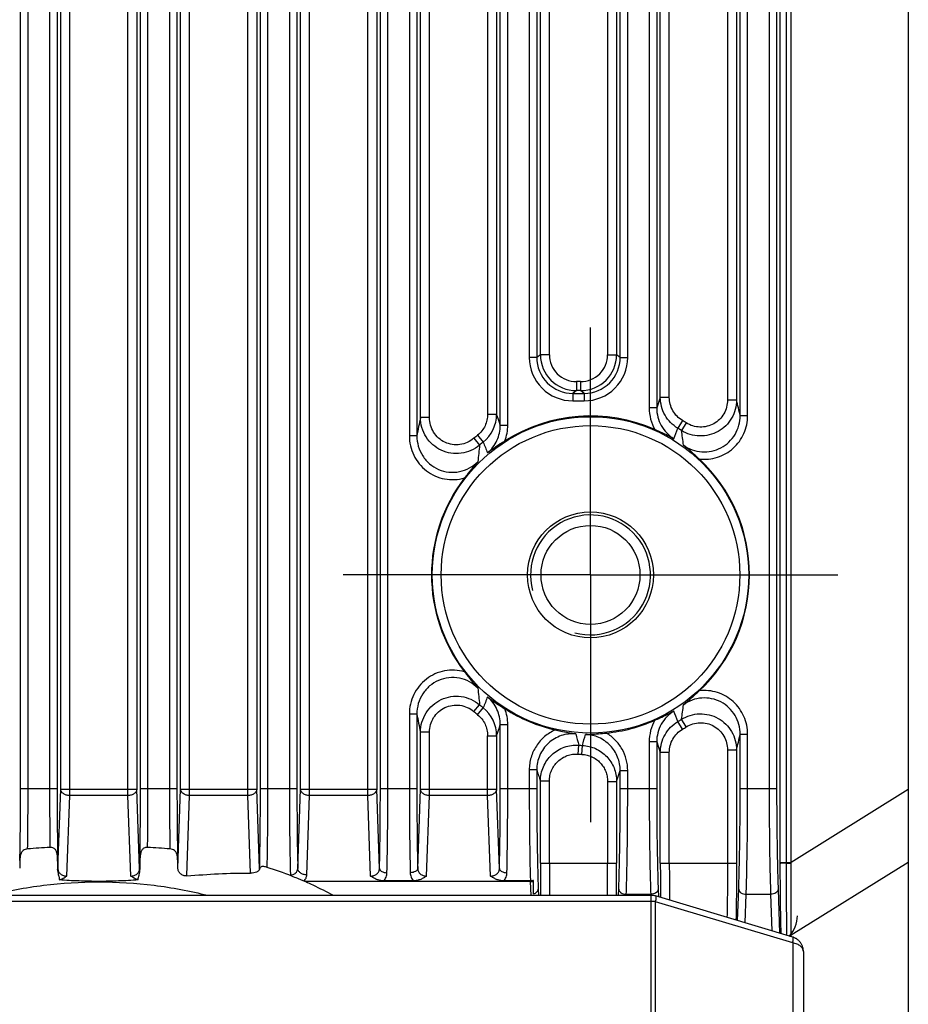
# Model space of a CAD drawing. Header units: millimetres. Extents: x 64 to 504, y 17 to 405.
# Tile 18 of 21: x 473 to 503, y 172 to 205. Entities that reach past the tile are written whole.
import ezdxf

# ---------------------------------------------------------------- set-up
doc = ezdxf.new("R2010")
doc.units = ezdxf.units.MM
doc.header["$LTSCALE"] = 32.67
doc.linetypes.add('CENTER', pattern=[0.6, 0.375, -0.075, 0.075, -0.075])
doc.layers.add('00_COMPONENTS', color=7, linetype='CONTINUOUS')
doc.layers.add('03_ALL_AXES', color=7, linetype='CONTINUOUS')

msp = doc.modelspace()

# ---------------------------------------------------------------- linework, layer by layer
at = {"layer": '00_COMPONENTS', "color": 7}
for p, q in [((502.748, 242.91), (502.748, 166.91)), ((490.14, 175.747), (482.65, 175.747)), ((486.244, 175.773), (485.252, 175.773)), ((490.142, 175.773), (489.252, 175.773)), ((490.248, 175.338), (490.248, 175.79)), ((494.174, 175.29), (457.321, 175.29)), ((499.248, 173.418), (499.248, 158.543))]:
    msp.add_line(p, q, dxfattribs=at)
at = {"layer": '00_COMPONENTS', "color": 4}
for p, q in [((498.837, 176.389), (498.837, 237.348)), ((474.777, 178.619), (474.777, 236.026)), ((476.718, 178.619), (476.718, 236.026)), ((478.777, 178.619), (478.777, 236.026)), ((480.718, 178.619), (480.718, 236.026)), ((482.777, 178.619), (482.777, 236.026)), ((484.718, 178.619), (484.718, 236.026)), ((498.683, 176.389), (498.683, 236.029)), ((474.477, 178.831), (474.477, 235.323)), ((477.018, 235.323), (477.018, 178.831)), ((478.477, 178.831), (478.477, 235.323)), ((481.018, 235.323), (481.018, 178.831)), ((482.477, 178.831), (482.477, 235.323)), ((485.018, 235.323), (485.018, 178.831)), ((498.478, 176.389), (498.478, 235.364)), ((473.139, 178.859), (473.139, 229.135)), ((473.389, 178.859), (473.389, 229.135)), ((474.106, 229.135), (474.106, 178.859)), ((474.356, 229.135), (474.356, 178.859)), ((477.139, 178.859), (477.139, 229.135)), ((477.389, 178.859), (477.389, 229.135)), ((478.106, 229.135), (478.106, 178.859)), ((478.356, 229.135), (478.356, 178.859)), ((481.139, 178.859), (481.139, 229.135)), ((481.389, 178.859), (481.389, 229.135)), ((482.106, 229.135), (482.106, 178.859)), ((482.356, 229.135), (482.356, 178.859)), ((485.139, 178.859), (485.139, 229.135)), ((485.389, 178.859), (485.389, 229.135)), ((498.106, 229.135), (498.106, 178.859)), ((498.356, 229.135), (498.356, 178.859)), ((486.106, 219.337), (486.106, 190.622)), ((486.356, 219.337), (486.356, 190.622)), ((489.139, 190.973), (489.139, 218.986)), ((489.389, 190.973), (489.389, 218.986)), ((486.477, 191.228), (486.477, 218.731)), ((486.777, 191.228), (486.777, 218.731)), ((488.718, 218.613), (488.718, 191.346)), ((489.018, 218.613), (489.018, 191.346)), ((497.139, 191.296), (497.139, 218.663)), ((497.389, 191.296), (497.389, 218.663)), ((494.106, 218.409), (494.106, 191.55)), ((494.356, 218.409), (494.356, 191.55)), ((496.718, 218.143), (496.718, 191.816)), ((497.018, 218.143), (497.018, 191.816)), ((494.477, 191.903), (494.477, 218.056)), ((494.777, 191.903), (494.777, 218.056)), ((490.106, 216.724), (490.106, 193.235)), ((490.356, 216.724), (490.356, 193.235)), ((490.477, 193.326), (490.477, 216.633)), ((490.777, 193.326), (490.777, 216.633)), ((492.718, 216.633), (492.718, 193.326)), ((493.018, 216.633), (493.018, 193.326)), ((493.139, 193.235), (493.139, 216.724)), ((493.389, 193.235), (493.389, 216.724)), ((490.356, 193.235), (490.106, 193.235)), ((490.477, 193.326), (490.356, 193.235)), ((490.777, 193.326), (490.477, 193.326)), ((492.718, 193.326), (493.018, 193.326)), ((493.139, 193.235), (493.018, 193.326)), ((493.139, 193.235), (493.389, 193.235)), ((491.819, 192.427), (491.677, 192.427)), ((491.677, 192.427), (491.677, 192.127)), ((491.819, 192.427), (491.819, 192.127)), ((491.677, 192.127), (491.556, 192.036)), ((491.556, 192.036), (491.94, 192.036)), ((491.556, 192.036), (491.556, 191.786)), ((491.819, 192.127), (491.677, 192.127)), ((491.94, 192.036), (491.819, 192.127)), ((491.94, 192.036), (491.94, 191.786)), ((494.477, 191.903), (494.356, 191.55)), ((494.777, 191.903), (494.477, 191.903)), ((491.556, 191.786), (491.94, 191.786)), ((494.356, 191.55), (494.106, 191.55)), ((496.718, 191.816), (497.018, 191.816)), ((486.777, 191.228), (486.477, 191.228)), ((488.718, 191.346), (489.018, 191.346)), ((497.139, 191.296), (497.389, 191.296)), ((489.139, 190.973), (489.389, 190.973)), ((495.216, 191.128), (495.063, 190.871)), ((495.344, 191.049), (495.185, 190.797)), ((486.356, 190.622), (486.106, 190.622)), ((488.256, 190.537), (488.449, 190.31)), ((488.383, 190.643), (488.571, 190.411)), ((488.256, 181.422), (488.449, 181.649)), ((486.356, 181.337), (486.106, 181.337)), ((486.106, 181.337), (486.106, 178.859)), ((486.356, 181.337), (486.356, 178.859)), ((488.383, 181.316), (488.571, 181.548)), ((489.139, 180.986), (489.389, 180.986)), ((489.139, 178.859), (489.139, 180.986)), ((489.389, 178.859), (489.389, 180.986)), ((495.216, 180.832), (495.063, 181.088)), ((495.344, 180.91), (495.185, 181.162)), ((486.777, 180.731), (486.477, 180.731)), ((486.477, 178.831), (486.477, 180.731)), ((486.777, 178.619), (486.777, 180.731)), ((497.139, 180.663), (497.389, 180.663)), ((497.139, 178.859), (497.139, 180.663)), ((497.389, 178.859), (497.389, 180.663)), ((488.718, 180.613), (489.018, 180.613)), ((488.718, 178.619), (488.718, 180.613)), ((489.018, 180.613), (489.018, 178.831)), ((494.356, 180.409), (494.106, 180.409)), ((494.106, 180.409), (494.106, 178.859)), ((494.356, 180.409), (494.356, 178.859)), ((494.356, 180.409), (494.477, 180.056)), ((491.736, 180.001), (491.756, 180.298)), ((491.864, 179.993), (491.878, 180.291)), ((494.777, 180.056), (494.477, 180.056)), ((494.477, 176.359), (494.477, 180.056)), ((494.777, 176.359), (494.777, 180.056)), ((496.718, 180.143), (497.018, 180.143)), ((496.718, 180.143), (496.718, 176.359)), ((497.018, 180.143), (497.018, 176.359)), ((490.356, 179.476), (490.106, 179.476)), ((490.106, 179.476), (490.106, 178.859)), ((490.356, 179.476), (490.356, 178.859)), ((493.018, 179.093), (493.139, 179.453)), ((493.139, 179.453), (493.389, 179.453)), ((493.139, 178.859), (493.139, 179.453)), ((493.389, 178.859), (493.389, 179.453)), ((490.777, 179.101), (490.477, 179.101)), ((490.477, 176.359), (490.477, 179.101)), ((490.777, 176.359), (490.777, 179.101)), ((492.718, 179.093), (493.018, 179.093)), ((492.718, 179.093), (492.718, 176.359)), ((493.018, 179.093), (493.018, 176.359)), ((473.139, 178.859), (474.356, 178.859)), ((474.385, 176.186), (474.477, 178.831)), ((474.477, 178.831), (477.018, 178.831)), ((477.111, 176.186), (477.018, 178.831)), ((477.139, 178.859), (478.356, 178.859)), ((478.385, 176.198), (478.477, 178.831)), ((478.477, 178.831), (481.018, 178.831)), ((481.111, 176.186), (481.018, 178.831)), ((481.139, 178.859), (482.356, 178.859)), ((482.385, 176.186), (482.477, 178.831)), ((482.477, 178.831), (485.018, 178.831)), ((485.111, 176.186), (485.018, 178.831)), ((485.139, 178.859), (486.356, 178.859)), ((486.385, 176.186), (486.477, 178.831)), ((486.477, 178.831), (489.018, 178.831)), ((489.111, 176.186), (489.018, 178.831)), ((489.139, 178.859), (490.356, 178.859)), ((493.139, 178.859), (494.356, 178.859)), ((497.139, 178.859), (498.356, 178.859)), ((502.748, 178.819), (498.837, 176.389)), ((474.683, 175.933), (474.777, 178.619)), ((476.718, 178.619), (474.777, 178.619)), ((476.812, 175.933), (476.718, 178.619)), ((478.684, 175.938), (478.777, 178.619)), ((480.718, 178.619), (478.777, 178.619)), ((480.809, 176.027), (480.718, 178.619)), ((482.685, 175.974), (482.777, 178.619)), ((484.718, 178.619), (482.777, 178.619)), ((484.812, 175.933), (484.718, 178.619)), ((486.683, 175.933), (486.777, 178.619)), ((488.718, 178.619), (486.777, 178.619)), ((488.812, 175.933), (488.718, 178.619)), ((498.478, 176.389), (498.837, 176.389)), ((498.478, 176.358), (498.478, 176.389)), ((502.748, 176.388), (498.837, 173.958)), ((490.477, 176.359), (493.018, 176.359)), ((494.477, 176.359), (497.018, 176.359)), ((498.683, 176.359), (498.837, 176.358)), ((490.14, 175.747), (490.156, 175.29)), ((490.405, 175.501), (490.412, 175.29)), ((493.083, 175.29), (493.091, 175.501)), ((494.405, 175.501), (494.414, 175.241)), ((497.054, 174.449), (497.091, 175.501)), ((498.405, 175.501), (498.456, 174.028)), ((494.174, 175.09), (457.321, 175.09)), ((493.339, 175.29), (493.341, 175.324)), ((493.341, 175.324), (494.155, 175.324)), ((494.155, 175.324), (494.156, 175.29)), ((494.174, 158.343), (494.174, 175.29)), ((498.891, 173.706), (494.318, 175.078)), ((494.318, 158.543), (494.318, 175.078)), ((497.307, 174.373), (497.341, 175.324)), ((497.341, 175.324), (498.155, 175.324)), ((498.155, 175.324), (498.197, 174.106)), ((498.837, 173.914), (498.837, 173.958)), ((498.891, 173.706), (498.891, 158.543))]:
    msp.add_line(p, q, dxfattribs=at)
at = {"layer": '00_COMPONENTS', "color": 7}
for points in [[(494.318, 175.269), (494.313, 175.271), (494.294, 175.276), (494.275, 175.28), (494.256, 175.284), (494.237, 175.286), (494.218, 175.289), (494.199, 175.29), (494.18, 175.29), (494.174, 175.29)], [(499.248, 173.418), (499.248, 173.429), (499.247, 173.453), (499.244, 173.477), (499.241, 173.501), (499.236, 173.524), (499.231, 173.548), (499.224, 173.57), (499.216, 173.593), (499.208, 173.614), (499.198, 173.635), (499.188, 173.656), (499.176, 173.676), (499.164, 173.695), (499.152, 173.713), (499.138, 173.731), (499.124, 173.748), (499.109, 173.764), (499.093, 173.78), (499.077, 173.795), (499.061, 173.808), (499.044, 173.822), (499.026, 173.834), (499.008, 173.845), (498.99, 173.856), (498.971, 173.866), (498.953, 173.874), (498.934, 173.883), (498.915, 173.89), (498.895, 173.896), (494.318, 175.269)]]:
    msp.add_lwpolyline(points, dxfattribs=at)
at = {"layer": '00_COMPONENTS', "color": 4}
for radius in [5.278, 4.98]:
    msp.add_circle((492.148, 185.98), radius, dxfattribs=at)
at = {"layer": '00_COMPONENTS', "color": 7}
for radius in [2.1, 1.65]:
    msp.add_circle((492.148, 185.98), radius, dxfattribs=at)
at = {"layer": '00_COMPONENTS', "color": 4}
for centre, radius, start, end in [((491.555, 193.235), 1.449, 179.9981, 270.0189), ((491.555, 193.235), 1.199, 179.9864, 270.0377), ((491.677, 193.326), 1.2, 180.0121, 269.9964), ((491.677, 193.326), 0.899, 179.9981, 270.0189), ((491.819, 193.326), 1.2, 270.0036, 359.9879), ((491.819, 193.326), 0.899, 269.9811, 0.0019), ((491.94, 193.235), 1.449, 269.9811, 0.0019), ((491.94, 193.235), 1.199, 269.9623, 0.0136), ((495.565, 191.55), 1.459, 179.981, 209.7096), ((452.709, 181.219), 45.558, 12.7786, 13.4501), ((524.775, 183.256), 39.118, 168.2408, 169.1458), ((487.816, 191.346), 1.202, 308.8892, 359.9827), ((372.164, 153.153), 122.937, 17.91711, 18.09974), ((487.927, 190.973), 1.462, 338.9092, 0.0095), ((386.835, 232.371), 115.912, 338.83564, 339.02071), ((492.148, 185.98), 5.695, 57.7724, 59.2037), ((492.148, 185.98), 5.993, 57.7724, 59.2037), ((492.148, 185.98), 5.993, 128.9122, 130.4983), ((468.258, 187.007), 27.192, 6.9757, 8.011), ((516.744, 187.152), 28.471, 173.6319, 174.7501), ((492.148, 185.98), 5.695, 128.9122, 130.4983), ((582.362, 227.274), 100.775, 201.4569, 201.67722), ((492.148, 185.98), 2, 255, 195), ((516.535, 184.786), 28.26, 185.2458, 186.3723), ((492.148, 185.98), 5.695, 229.5017, 231.0878), ((584.453, 143.858), 103.024, 158.32518, 158.5407), ((467.872, 185.003), 27.582, 351.9963, 353.017), ((523.967, 188.542), 38.295, 190.8444, 191.769), ((492.148, 185.98), 5.993, 229.5017, 231.0878), ((487.816, 180.613), 1.202, 0.0173, 51.1108), ((487.927, 180.986), 1.462, 359.9905, 21.0908), ((386.839, 139.589), 115.908, 20.97929, 21.16437), ((368.463, 220.009), 126.829, 341.90306, 342.08009), ((495.565, 180.41), 1.459, 150.2904, 180.019), ((492.148, 185.98), 5.695, 300.7963, 302.2276), ((532.874, 190.894), 42.461, 193.9243, 194.4496), ((434.667, 196.68), 59.512, 344.01471, 344.37978), ((492.148, 185.98), 5.993, 300.7963, 302.2276), ((451.736, 190.967), 46.558, 346.5571, 347.2142), ((492.148, 185.98), 5.993, 266.0596, 267.2819), ((492.148, 185.98), 5.695, 266.0596, 267.2819), ((631.055, 224.671), 147.78, 197.80794, 197.96089), ((487.154, 176.389), 11.529, 359.8476, 360), ((493.038, 176.341), 5.799, 0.1649, 0.4761), ((480.848, 176.19), 0.263, 352.8213, 359.0569), ((481.192, 176.19), 0.0814, 182.9747, 191.8618), ((594.266, 176.345), 103.788, 179.99215, 180.58226), ((578.052, 176.343), 87.275, 179.98895, 180.69071), ((403.288, 176.355), 89.431, 359.31774, 0.00259), ((387.074, 176.356), 105.944, 359.42376, 0.00184), ((597.568, 176.342), 103.091, 179.99039, 180.62381), ((580.385, 176.333), 85.608, 179.98266, 180.80607), ((495.865, 173.992), 2.972, 359.335, 359.7697)]:
    msp.add_arc(centre, radius, start, end, dxfattribs=at)
at = {"layer": '00_COMPONENTS', "color": 7}
for centre, radius, start, end in [((492.148, 185.98), 5.303, 66.0756, 122.5958), ((492.148, 185.98), 5.303, 313.177, 46.823), ((492.148, 185.98), 5.303, 142.4173, 217.5827), ((492.148, 185.98), 5.303, 237.4042, 257.2108), ((492.148, 185.98), 5.303, 275.75, 293.9244), ((475.252, 154.373), 22.543, 92.8781, 94.7754), ((476.244, 154.373), 22.543, 85.2246, 87.1219), ((498.512, 175.692), 25.407, 178.2851, 178.8596), ((454.688, 175.735), 23.702, 1.1198, 1.7355), ((477.547, 164.117), 12.694, 68.56, 72.4991), ((481.584, 172.736), 3.194, 70.4936, 71.5495), ((498.048, 174.61), 1, 317.2068, 360)]:
    msp.add_arc(centre, radius, start, end, dxfattribs=at)
msp.add_ellipse((490.14, 175.924), major_axis=(0.25, 0), ratio=0.706891, start_param=-1.570796, end_param=-1.12586, dxfattribs=at)
at = {"layer": '00_COMPONENTS', "color": 4}
for points, knots in [([(495.063, 190.871), (494.975, 190.924), (494.81, 191.053), (494.622, 191.303), (494.504, 191.593), (494.477, 191.8), (494.477, 191.903)], [0, 0, 0, 0, 0.250025, 0.500035, 0.750025, 1, 1, 1, 1]), ([(495.216, 191.128), (495.15, 191.167), (495.026, 191.264), (494.885, 191.452), (494.797, 191.67), (494.777, 191.825), (494.777, 191.903)], [0, 0, 0, 0, 0.249992, 0.499988, 0.74999, 1, 1, 1, 1]), ([(494.356, 191.55), (494.356, 191.448), (494.382, 191.243), (494.497, 190.955), (494.68, 190.705), (494.842, 190.575), (494.929, 190.522)], [0, 0, 0, 0, 0.249991, 0.499988, 0.749991, 1, 1, 1, 1]), ([(497.018, 191.816), (497.018, 191.71), (496.99, 191.496), (496.865, 191.199), (496.667, 190.945), (496.409, 190.752), (496.109, 190.634), (495.788, 190.6), (495.47, 190.651), (495.275, 190.741), (495.185, 190.797)], [0, 0, 0, 0, 0.124961, 0.249937, 0.374933, 0.499945, 0.624967, 0.749989, 0.875002, 1, 1, 1, 1]), ([(496.718, 191.816), (496.718, 191.736), (496.697, 191.576), (496.605, 191.352), (496.457, 191.161), (496.263, 191.015), (496.038, 190.926), (495.797, 190.9), (495.558, 190.939), (495.411, 191.007), (495.344, 191.049)], [0, 0, 0, 0, 0.125012, 0.250019, 0.375021, 0.500017, 0.625009, 0.750002, 0.874997, 1, 1, 1, 1]), ([(488.449, 190.31), (488.363, 190.237), (488.168, 190.114), (487.837, 190.02), (487.493, 190.022), (487.163, 190.122), (486.875, 190.311), (486.651, 190.573), (486.51, 190.887), (486.477, 191.115), (486.477, 191.228)], [0, 0, 0, 0, 0.124988, 0.25, 0.375027, 0.500058, 0.625077, 0.750074, 0.875047, 1, 1, 1, 1]), ([(488.256, 190.537), (488.191, 190.482), (488.045, 190.389), (487.796, 190.317), (487.537, 190.318), (487.289, 190.394), (487.073, 190.537), (486.906, 190.735), (486.801, 190.972), (486.777, 191.143), (486.777, 191.228)], [0, 0, 0, 0, 0.125005, 0.25, 0.374989, 0.499976, 0.624969, 0.74997, 0.87498, 1, 1, 1, 1]), ([(488.718, 191.346), (488.718, 191.279), (488.703, 191.145), (488.637, 190.953), (488.531, 190.781), (488.435, 190.685), (488.383, 190.643)], [0, 0, 0, 0, 0.250004, 0.500003, 0.749999, 1, 1, 1, 1]), ([(495.249, 190.31), (495.338, 190.246), (495.534, 190.142), (495.859, 190.071), (496.191, 190.093), (496.504, 190.205), (496.774, 190.4), (496.981, 190.66), (497.11, 190.966), (497.139, 191.186), (497.139, 191.296)], [0, 0, 0, 0, 0.124997, 0.250001, 0.375008, 0.500015, 0.62502, 0.750019, 0.875011, 1, 1, 1, 1]), ([(495.776, 189.846), (495.877, 189.834), (496.083, 189.832), (496.385, 189.894), (496.666, 190.018), (496.916, 190.199), (497.121, 190.429), (497.274, 190.696), (497.368, 190.989), (497.389, 191.194), (497.389, 191.296)], [0, 0, 0, 0, 0.124995, 0.249989, 0.374983, 0.49998, 0.62498, 0.749983, 0.874989, 1, 1, 1, 1]), ([(488.713, 190.05), (488.78, 190.107), (488.901, 190.234), (489.037, 190.461), (489.121, 190.711), (489.139, 190.886), (489.139, 190.973)], [0, 0, 0, 0, 0.250012, 0.500015, 0.750011, 1, 1, 1, 1]), ([(486.106, 190.622), (486.106, 190.51), (486.132, 190.286), (486.243, 189.968), (486.425, 189.682), (486.666, 189.446), (486.956, 189.271), (487.278, 189.17), (487.616, 189.146), (487.838, 189.183), (487.946, 189.214)], [0, 0, 0, 0, 0.125015, 0.250026, 0.375031, 0.50003, 0.625024, 0.750015, 0.875006, 1, 1, 1, 1]), ([(486.356, 190.622), (486.356, 190.504), (486.389, 190.268), (486.537, 189.942), (486.772, 189.671), (487.076, 189.482), (487.423, 189.392), (487.782, 189.409), (488.118, 189.531), (488.31, 189.674), (488.393, 189.757)], [0, 0, 0, 0, 0.124988, 0.249982, 0.374982, 0.499988, 0.624996, 0.750004, 0.875008, 1, 1, 1, 1]), ([(487.946, 182.746), (487.838, 182.777), (487.616, 182.814), (487.278, 182.79), (486.956, 182.688), (486.666, 182.513), (486.425, 182.277), (486.243, 181.992), (486.132, 181.673), (486.106, 181.449), (486.106, 181.337)], [0, 0, 0, 0, 0.124993, 0.249984, 0.374975, 0.499969, 0.624968, 0.749973, 0.874984, 1, 1, 1, 1]), ([(488.393, 182.202), (488.31, 182.285), (488.118, 182.429), (487.782, 182.55), (487.423, 182.568), (487.076, 182.477), (486.772, 182.288), (486.537, 182.017), (486.389, 181.692), (486.356, 181.455), (486.356, 181.337)], [0, 0, 0, 0, 0.124995, 0.249997, 0.375004, 0.500012, 0.625018, 0.750018, 0.875012, 1, 1, 1, 1]), ([(497.389, 180.663), (497.389, 180.765), (497.368, 180.97), (497.274, 181.263), (497.121, 181.53), (496.916, 181.76), (496.666, 181.941), (496.385, 182.066), (496.083, 182.127), (495.877, 182.125), (495.776, 182.113)], [0, 0, 0, 0, 0.125009, 0.250016, 0.375019, 0.500018, 0.625015, 0.75001, 0.875005, 1, 1, 1, 1]), ([(486.477, 180.731), (486.477, 180.844), (486.51, 181.072), (486.651, 181.386), (486.875, 181.648), (487.163, 181.837), (487.493, 181.937), (487.837, 181.94), (488.168, 181.845), (488.363, 181.722), (488.449, 181.649)], [0, 0, 0, 0, 0.124952, 0.249924, 0.374921, 0.49994, 0.62497, 0.749998, 0.87501, 1, 1, 1, 1]), ([(486.777, 180.731), (486.777, 180.816), (486.801, 180.988), (486.906, 181.224), (487.073, 181.422), (487.289, 181.565), (487.537, 181.641), (487.796, 181.642), (488.045, 181.57), (488.191, 181.478), (488.256, 181.422)], [0, 0, 0, 0, 0.125018, 0.250028, 0.375029, 0.500021, 0.625009, 0.749998, 0.874993, 1, 1, 1, 1]), ([(489.139, 180.986), (489.139, 181.073), (489.121, 181.248), (489.037, 181.498), (488.901, 181.725), (488.78, 181.853), (488.713, 181.909)], [0, 0, 0, 0, 0.249988, 0.499984, 0.749989, 1, 1, 1, 1]), ([(497.139, 180.663), (497.139, 180.773), (497.11, 180.993), (496.981, 181.299), (496.774, 181.559), (496.504, 181.754), (496.191, 181.866), (495.859, 181.888), (495.534, 181.818), (495.338, 181.713), (495.249, 181.649)], [0, 0, 0, 0, 0.124988, 0.24998, 0.374979, 0.499984, 0.624992, 0.749999, 0.875004, 1, 1, 1, 1]), ([(488.383, 181.316), (488.435, 181.274), (488.531, 181.178), (488.637, 181.006), (488.703, 180.815), (488.718, 180.68), (488.718, 180.613)], [0, 0, 0, 0, 0.249993, 0.499988, 0.749988, 1, 1, 1, 1]), ([(494.929, 181.437), (494.842, 181.384), (494.68, 181.254), (494.497, 181.004), (494.382, 180.717), (494.356, 180.511), (494.356, 180.409)], [0, 0, 0, 0, 0.250008, 0.500009, 0.750004, 1, 1, 1, 1]), ([(495.185, 181.162), (495.275, 181.219), (495.47, 181.308), (495.788, 181.359), (496.109, 181.325), (496.409, 181.207), (496.667, 181.014), (496.865, 180.76), (496.99, 180.463), (497.018, 180.25), (497.018, 180.143)], [0, 0, 0, 0, 0.124996, 0.250009, 0.375032, 0.500054, 0.625066, 0.750061, 0.875038, 1, 1, 1, 1]), ([(494.477, 180.056), (494.477, 180.159), (494.504, 180.367), (494.622, 180.656), (494.81, 180.906), (494.975, 181.035), (495.063, 181.088)], [0, 0, 0, 0, 0.249973, 0.499963, 0.749972, 1, 1, 1, 1]), ([(495.344, 180.91), (495.411, 180.952), (495.558, 181.02), (495.797, 181.059), (496.038, 181.033), (496.263, 180.944), (496.457, 180.799), (496.605, 180.607), (496.697, 180.384), (496.718, 180.223), (496.718, 180.143)], [0, 0, 0, 0, 0.125001, 0.249997, 0.374989, 0.499982, 0.624978, 0.749979, 0.874987, 1, 1, 1, 1]), ([(490.974, 180.809), (490.91, 180.781), (490.785, 180.715), (490.615, 180.59), (490.465, 180.443), (490.337, 180.275), (490.236, 180.09), (490.161, 179.893), (490.116, 179.687), (490.106, 179.546), (490.106, 179.476)], [0, 0, 0, 0, 0.124998, 0.249996, 0.374994, 0.499993, 0.624992, 0.749992, 0.874994, 1, 1, 1, 1]), ([(491.661, 180.676), (491.578, 180.683), (491.411, 180.681), (491.166, 180.626), (490.939, 180.521), (490.737, 180.372), (490.572, 180.183), (490.449, 179.965), (490.373, 179.726), (490.356, 179.559), (490.356, 179.476)], [0, 0, 0, 0, 0.125004, 0.25001, 0.375016, 0.50002, 0.62502, 0.750016, 0.875008, 1, 1, 1, 1]), ([(493.139, 179.453), (493.139, 179.53), (493.125, 179.684), (493.06, 179.906), (492.953, 180.113), (492.81, 180.295), (492.634, 180.446), (492.432, 180.561), (492.211, 180.634), (492.058, 180.654), (491.981, 180.656)], [0, 0, 0, 0, 0.124988, 0.249981, 0.374977, 0.499977, 0.624981, 0.749987, 0.874995, 1, 1, 1, 1]), ([(493.389, 179.453), (493.389, 179.578), (493.357, 179.829), (493.214, 180.18), (492.986, 180.483), (492.787, 180.64), (492.679, 180.704)], [0, 0, 0, 0, 0.250009, 0.500012, 0.750008, 1, 1, 1, 1]), ([(494.777, 180.056), (494.777, 180.134), (494.797, 180.289), (494.885, 180.507), (495.026, 180.695), (495.15, 180.792), (495.216, 180.832)], [0, 0, 0, 0, 0.250007, 0.500009, 0.750006, 1, 1, 1, 1]), ([(490.477, 179.101), (490.477, 179.183), (490.494, 179.347), (490.569, 179.582), (490.689, 179.797), (490.851, 179.983), (491.048, 180.133), (491.27, 180.239), (491.51, 180.298), (491.675, 180.304), (491.756, 180.298)], [0, 0, 0, 0, 0.124976, 0.249959, 0.374952, 0.499953, 0.624961, 0.749973, 0.874987, 1, 1, 1, 1]), ([(490.777, 179.101), (490.777, 179.162), (490.79, 179.285), (490.845, 179.462), (490.935, 179.624), (491.057, 179.764), (491.204, 179.877), (491.371, 179.957), (491.551, 180.001), (491.675, 180.005), (491.736, 180.001)], [0, 0, 0, 0, 0.125004, 0.250006, 0.375007, 0.500006, 0.625004, 0.750001, 0.874998, 1, 1, 1, 1]), ([(491.878, 180.291), (491.954, 180.288), (492.105, 180.266), (492.322, 180.19), (492.52, 180.076), (492.693, 179.925), (492.834, 179.745), (492.939, 179.541), (493.004, 179.321), (493.018, 179.169), (493.018, 179.093)], [0, 0, 0, 0, 0.125012, 0.250025, 0.375037, 0.500044, 0.625044, 0.750037, 0.875022, 1, 1, 1, 1]), ([(491.864, 179.993), (491.92, 179.991), (492.034, 179.974), (492.197, 179.918), (492.346, 179.831), (492.475, 179.718), (492.581, 179.582), (492.659, 179.429), (492.708, 179.264), (492.718, 179.15), (492.718, 179.093)], [0, 0, 0, 0, 0.124998, 0.249996, 0.374995, 0.499994, 0.624993, 0.749994, 0.874996, 1, 1, 1, 1]), ([(473.116, 176.453), (473.124, 176.839), (473.136, 177.641), (473.139, 178.444), (473.139, 178.859)], [0, 0, 0, 0, 0.481828, 1, 1, 1, 1]), ([(473.375, 176.837), (473.377, 176.999), (473.386, 177.673), (473.389, 178.347), (473.389, 178.859)], [0, 0, 0, 0, 0.240373, 1, 1, 1, 1]), ([(474.106, 178.859), (474.106, 178.691), (474.107, 178.033), (474.113, 177.376), (474.12, 176.887)], [0, 0, 0, 0, 0.256547, 1, 1, 1, 1]), ([(474.356, 178.859), (474.356, 178.393), (474.361, 177.502), (474.375, 176.61), (474.385, 176.186)], [0, 0, 0, 0, 0.523192, 1, 1, 1, 1]), ([(474.777, 178.619), (474.739, 178.619), (474.665, 178.631), (474.582, 178.669), (474.53, 178.713), (474.501, 178.749), (474.483, 178.789), (474.478, 178.817), (474.477, 178.831)], [0, 0, 0, 0, 0.285445, 0.5522, 0.674745, 0.789246, 0.896839, 1, 1, 1, 1]), ([(477.018, 178.831), (477.018, 178.817), (477.013, 178.789), (476.994, 178.749), (476.966, 178.713), (476.914, 178.669), (476.83, 178.631), (476.756, 178.619), (476.718, 178.619)], [0, 0, 0, 0, 0.103161, 0.210754, 0.325255, 0.4478, 0.714555, 1, 1, 1, 1]), ([(477.111, 176.186), (477.121, 176.61), (477.135, 177.502), (477.139, 178.393), (477.139, 178.859)], [0, 0, 0, 0, 0.476804, 1, 1, 1, 1]), ([(477.376, 176.887), (477.378, 177.045), (477.386, 177.703), (477.389, 178.36), (477.389, 178.859)], [0, 0, 0, 0, 0.240876, 1, 1, 1, 1]), ([(478.106, 178.859), (478.106, 178.686), (478.107, 178.012), (478.113, 177.338), (478.12, 176.837)], [0, 0, 0, 0, 0.256909, 1, 1, 1, 1]), ([(478.356, 178.859), (478.356, 178.444), (478.36, 177.641), (478.371, 176.839), (478.379, 176.453)], [0, 0, 0, 0, 0.518167, 1, 1, 1, 1]), ([(478.777, 178.619), (478.739, 178.619), (478.665, 178.631), (478.582, 178.669), (478.53, 178.713), (478.501, 178.749), (478.483, 178.789), (478.478, 178.817), (478.477, 178.831)], [0, 0, 0, 0, 0.285445, 0.5522, 0.674745, 0.789246, 0.896839, 1, 1, 1, 1]), ([(481.018, 178.831), (481.018, 178.817), (481.013, 178.789), (480.994, 178.749), (480.966, 178.713), (480.914, 178.669), (480.83, 178.631), (480.756, 178.619), (480.718, 178.619)], [0, 0, 0, 0, 0.103161, 0.210754, 0.325255, 0.4478, 0.714555, 1, 1, 1, 1]), ([(481.111, 176.186), (481.121, 176.61), (481.135, 177.502), (481.139, 178.393), (481.139, 178.859)], [0, 0, 0, 0, 0.476802, 1, 1, 1, 1]), ([(481.364, 176.224), (481.373, 176.646), (481.385, 177.524), (481.389, 178.403), (481.389, 178.859)], [0, 0, 0, 0, 0.480102, 1, 1, 1, 1]), ([(482.106, 178.859), (482.106, 178.355), (482.111, 177.393), (482.126, 176.432), (482.137, 175.975)], [0, 0, 0, 0, 0.524595, 1, 1, 1, 1]), ([(482.356, 178.859), (482.356, 178.393), (482.361, 177.502), (482.375, 176.61), (482.385, 176.186)], [0, 0, 0, 0, 0.523198, 1, 1, 1, 1]), ([(482.777, 178.619), (482.739, 178.619), (482.665, 178.631), (482.582, 178.669), (482.53, 178.713), (482.501, 178.749), (482.483, 178.789), (482.478, 178.817), (482.477, 178.831)], [0, 0, 0, 0, 0.285445, 0.5522, 0.674745, 0.789246, 0.896839, 1, 1, 1, 1]), ([(485.018, 178.831), (485.018, 178.817), (485.013, 178.789), (484.994, 178.749), (484.966, 178.713), (484.914, 178.669), (484.83, 178.631), (484.756, 178.619), (484.718, 178.619)], [0, 0, 0, 0, 0.103161, 0.210754, 0.325255, 0.4478, 0.714555, 1, 1, 1, 1]), ([(485.111, 176.186), (485.121, 176.61), (485.135, 177.502), (485.139, 178.393), (485.139, 178.859)], [0, 0, 0, 0, 0.4768, 1, 1, 1, 1]), ([(485.36, 176.045), (485.37, 176.492), (485.385, 177.43), (485.389, 178.368), (485.389, 178.859)], [0, 0, 0, 0, 0.4768, 1, 1, 1, 1]), ([(486.106, 178.859), (486.106, 178.368), (486.111, 177.43), (486.125, 176.492), (486.135, 176.045)], [0, 0, 0, 0, 0.523197, 1, 1, 1, 1]), ([(486.356, 178.859), (486.356, 178.393), (486.361, 177.502), (486.375, 176.61), (486.385, 176.186)], [0, 0, 0, 0, 0.523196, 1, 1, 1, 1]), ([(486.777, 178.619), (486.739, 178.619), (486.665, 178.631), (486.582, 178.669), (486.53, 178.713), (486.501, 178.749), (486.483, 178.789), (486.478, 178.817), (486.477, 178.831)], [0, 0, 0, 0, 0.285445, 0.5522, 0.674745, 0.789246, 0.896839, 1, 1, 1, 1]), ([(489.018, 178.831), (489.018, 178.817), (489.013, 178.789), (488.994, 178.749), (488.966, 178.713), (488.914, 178.669), (488.83, 178.631), (488.756, 178.619), (488.718, 178.619)], [0, 0, 0, 0, 0.103161, 0.210754, 0.325255, 0.4478, 0.714555, 1, 1, 1, 1]), ([(489.111, 176.186), (489.121, 176.61), (489.135, 177.502), (489.139, 178.393), (489.139, 178.859)], [0, 0, 0, 0, 0.4768, 1, 1, 1, 1]), ([(489.36, 176.045), (489.37, 176.492), (489.385, 177.43), (489.389, 178.368), (489.389, 178.859)], [0, 0, 0, 0, 0.4768, 1, 1, 1, 1]), ([(490.106, 178.859), (490.106, 178.315), (490.112, 177.286), (490.129, 176.257), (490.142, 175.773)], [0, 0, 0, 0, 0.528989, 1, 1, 1, 1]), ([(490.356, 178.859), (490.356, 178.253), (490.362, 177.374), (490.382, 176.254), (490.396, 175.74), (490.405, 175.501)], [0, 0, 0, 0, 0.541173, 0.785669, 1, 1, 1, 1]), ([(493.091, 175.501), (493.099, 175.74), (493.113, 176.254), (493.134, 177.374), (493.139, 178.253), (493.139, 178.859)], [0, 0, 0, 0, 0.214331, 0.458826, 1, 1, 1, 1]), ([(493.341, 175.324), (493.349, 175.576), (493.363, 176.117), (493.384, 177.295), (493.389, 178.221), (493.389, 178.859)], [0, 0, 0, 0, 0.214328, 0.458824, 1, 1, 1, 1]), ([(494.106, 178.859), (494.106, 178.221), (494.112, 177.295), (494.132, 176.117), (494.147, 175.576), (494.155, 175.324)], [0, 0, 0, 0, 0.541174, 0.785669, 1, 1, 1, 1]), ([(494.356, 178.859), (494.356, 178.253), (494.362, 177.374), (494.382, 176.254), (494.396, 175.74), (494.405, 175.501)], [0, 0, 0, 0, 0.541171, 0.785667, 1, 1, 1, 1]), ([(497.091, 175.501), (497.099, 175.74), (497.113, 176.254), (497.134, 177.374), (497.139, 178.253), (497.139, 178.859)], [0, 0, 0, 0, 0.214331, 0.458826, 1, 1, 1, 1]), ([(497.341, 175.324), (497.349, 175.576), (497.363, 176.117), (497.384, 177.295), (497.389, 178.221), (497.389, 178.859)], [0, 0, 0, 0, 0.214328, 0.458824, 1, 1, 1, 1]), ([(498.106, 178.859), (498.106, 178.221), (498.112, 177.295), (498.132, 176.117), (498.147, 175.576), (498.155, 175.324)], [0, 0, 0, 0, 0.541174, 0.785669, 1, 1, 1, 1]), ([(498.356, 178.859), (498.356, 178.253), (498.362, 177.374), (498.382, 176.254), (498.396, 175.74), (498.405, 175.501)], [0, 0, 0, 0, 0.541171, 0.785667, 1, 1, 1, 1]), ([(474.385, 176.186), (474.385, 176.183), (474.384, 176.171), (474.38, 176.159), (474.375, 176.151)], [0, 0, 0, 0, 0.243824, 1, 1, 1, 1]), ([(474.385, 176.186), (474.385, 176.168), (474.389, 176.133), (474.406, 176.084), (474.434, 176.039), (474.484, 175.987), (474.569, 175.943), (474.645, 175.933), (474.683, 175.933)], [0, 0, 0, 0, 0.120447, 0.239617, 0.359106, 0.480712, 0.733756, 1, 1, 1, 1]), ([(476.812, 175.933), (476.851, 175.933), (476.927, 175.943), (477.011, 175.987), (477.062, 176.039), (477.089, 176.084), (477.106, 176.133), (477.11, 176.168), (477.111, 176.186)], [0, 0, 0, 0, 0.266244, 0.519288, 0.640894, 0.760383, 0.879553, 1, 1, 1, 1]), ([(477.12, 176.151), (477.119, 176.154), (477.114, 176.165), (477.111, 176.177), (477.111, 176.186)], [0, 0, 0, 0, 0.259147, 1, 1, 1, 1]), ([(482.137, 175.975), (482.169, 175.974), (482.234, 175.984), (482.316, 176.03), (482.371, 176.101), (482.384, 176.158), (482.385, 176.186)], [0, 0, 0, 0, 0.271947, 0.529572, 0.769531, 1, 1, 1, 1]), ([(482.685, 175.974), (482.647, 175.974), (482.573, 175.985), (482.489, 176.024), (482.438, 176.067), (482.409, 176.104), (482.39, 176.144), (482.385, 176.172), (482.385, 176.186)], [0, 0, 0, 0, 0.285444, 0.552199, 0.674745, 0.789246, 0.896838, 1, 1, 1, 1]), ([(484.812, 175.933), (484.851, 175.933), (484.927, 175.943), (485.011, 175.987), (485.062, 176.039), (485.089, 176.084), (485.106, 176.133), (485.11, 176.168), (485.111, 176.186)], [0, 0, 0, 0, 0.266258, 0.519313, 0.640912, 0.760393, 0.879555, 1, 1, 1, 1]), ([(485.111, 176.186), (485.111, 176.176), (485.115, 176.157), (485.131, 176.131), (485.155, 176.107), (485.199, 176.078), (485.269, 176.053), (485.329, 176.045), (485.36, 176.045)], [0, 0, 0, 0, 0.089272, 0.186231, 0.294809, 0.416388, 0.693915, 1, 1, 1, 1]), ([(486.385, 176.186), (486.384, 176.176), (486.38, 176.157), (486.364, 176.131), (486.34, 176.107), (486.296, 176.078), (486.227, 176.053), (486.167, 176.045), (486.135, 176.045)], [0, 0, 0, 0, 0.089272, 0.186231, 0.294809, 0.416389, 0.693915, 1, 1, 1, 1]), ([(486.385, 176.186), (486.385, 176.168), (486.389, 176.133), (486.406, 176.084), (486.434, 176.039), (486.484, 175.987), (486.569, 175.943), (486.645, 175.933), (486.683, 175.933)], [0, 0, 0, 0, 0.120449, 0.239621, 0.35911, 0.480714, 0.733757, 1, 1, 1, 1]), ([(488.812, 175.933), (488.851, 175.933), (488.927, 175.943), (489.011, 175.987), (489.062, 176.039), (489.089, 176.084), (489.106, 176.133), (489.11, 176.168), (489.111, 176.186)], [0, 0, 0, 0, 0.266242, 0.519285, 0.640892, 0.760381, 0.87955, 1, 1, 1, 1]), ([(489.111, 176.186), (489.111, 176.176), (489.115, 176.157), (489.131, 176.131), (489.155, 176.107), (489.199, 176.078), (489.269, 176.053), (489.329, 176.045), (489.36, 176.045)], [0, 0, 0, 0, 0.089272, 0.186231, 0.294809, 0.416388, 0.693915, 1, 1, 1, 1]), ([(496.718, 176.359), (496.718, 176.047), (496.715, 175.446), (496.706, 174.844), (496.699, 174.555)], [0, 0, 0, 0, 0.51891, 1, 1, 1, 1]), ([(497.018, 176.359), (497.018, 176.032), (497.015, 175.401), (497.007, 174.769), (497, 174.465)], [0, 0, 0, 0, 0.517524, 1, 1, 1, 1]), ([(498.683, 176.359), (498.656, 176.359), (498.608, 176.359), (498.551, 176.359), (498.515, 176.359), (498.497, 176.358), (498.486, 176.358), (498.48, 176.358), (498.478, 176.358)], [0, 0, 0, 0, 0.394017, 0.709553, 0.828553, 0.917869, 0.975457, 1, 1, 1, 1]), ([(498.508, 174.012), (498.497, 174.379), (498.483, 175.161), (498.478, 175.943), (498.478, 176.358)], [0, 0, 0, 0, 0.469285, 1, 1, 1, 1]), ([(498.701, 173.954), (498.697, 174.127), (498.693, 174.497), (498.688, 175.078), (498.683, 175.706), (498.682, 176.139), (498.683, 176.359)], [0, 0, 0, 0, 0.215864, 0.460605, 0.725256, 1, 1, 1, 1]), ([(498.837, 173.98), (498.838, 174.151), (498.842, 174.516), (498.844, 175.09), (498.841, 175.712), (498.838, 176.14), (498.837, 176.358)], [0, 0, 0, 0, 0.215686, 0.460246, 0.72483, 1, 1, 1, 1]), ([(482.595, 175.767), (482.621, 175.796), (482.655, 175.845), (482.679, 175.918), (482.684, 175.955), (482.685, 175.974)], [0, 0, 0, 0, 0.516226, 0.760644, 1, 1, 1, 1]), ([(485.252, 175.773), (485.285, 175.81), (485.34, 175.896), (485.359, 175.996), (485.36, 176.045)], [0, 0, 0, 0, 0.505565, 1, 1, 1, 1]), ([(486.135, 176.045), (486.136, 175.996), (486.156, 175.896), (486.21, 175.81), (486.244, 175.773)], [0, 0, 0, 0, 0.494431, 1, 1, 1, 1]), ([(489.252, 175.773), (489.285, 175.81), (489.34, 175.896), (489.359, 175.996), (489.36, 176.045)], [0, 0, 0, 0, 0.50557, 1, 1, 1, 1]), ([(490.248, 175.338), (490.27, 175.345), (490.31, 175.362), (490.361, 175.4), (490.395, 175.447), (490.404, 175.483), (490.405, 175.501)], [0, 0, 0, 0, 0.284563, 0.545933, 0.782084, 1, 1, 1, 1]), ([(493.091, 175.501), (493.091, 175.489), (493.095, 175.466), (493.111, 175.432), (493.135, 175.402), (493.178, 175.366), (493.247, 175.334), (493.309, 175.324), (493.341, 175.324)], [0, 0, 0, 0, 0.103162, 0.210754, 0.325255, 0.447801, 0.714556, 1, 1, 1, 1]), ([(494.405, 175.501), (494.404, 175.489), (494.4, 175.466), (494.385, 175.432), (494.361, 175.402), (494.318, 175.366), (494.248, 175.334), (494.187, 175.324), (494.155, 175.324)], [0, 0, 0, 0, 0.103162, 0.210754, 0.325255, 0.447801, 0.714556, 1, 1, 1, 1]), ([(497.091, 175.501), (497.091, 175.489), (497.095, 175.466), (497.111, 175.432), (497.135, 175.402), (497.178, 175.366), (497.247, 175.334), (497.309, 175.324), (497.341, 175.324)], [0, 0, 0, 0, 0.103162, 0.210754, 0.325255, 0.447801, 0.714556, 1, 1, 1, 1]), ([(498.405, 175.501), (498.404, 175.489), (498.4, 175.466), (498.385, 175.432), (498.361, 175.402), (498.318, 175.366), (498.248, 175.334), (498.187, 175.324), (498.155, 175.324)], [0, 0, 0, 0, 0.103162, 0.210754, 0.325255, 0.447801, 0.714556, 1, 1, 1, 1]), ([(494.318, 175.078), (494.306, 175.08), (494.259, 175.087), (494.211, 175.09), (494.174, 175.09)], [0, 0, 0, 0, 0.245552, 1, 1, 1, 1]), ([(494.318, 175.078), (494.324, 175.101), (494.332, 175.135), (494.338, 175.178), (494.339, 175.206), (494.338, 175.23), (494.334, 175.249), (494.328, 175.263), (494.321, 175.268), (494.318, 175.269)], [0, 0, 0, 0, 0.3575, 0.518246, 0.660352, 0.780038, 0.875084, 0.946111, 1, 1, 1, 1]), ([(498.775, 173.932), (498.781, 173.936), (498.803, 173.949), (498.824, 173.966), (498.837, 173.98)], [0, 0, 0, 0, 0.260048, 1, 1, 1, 1]), ([(498.799, 173.925), (498.802, 173.928), (498.816, 173.937), (498.828, 173.949), (498.837, 173.958)], [0, 0, 0, 0, 0.256661, 1, 1, 1, 1]), ([(498.891, 173.706), (498.898, 173.729), (498.905, 173.763), (498.911, 173.806), (498.912, 173.834), (498.911, 173.858), (498.908, 173.877), (498.902, 173.891), (498.895, 173.896), (498.891, 173.897)], [0, 0, 0, 0, 0.357498, 0.518244, 0.660349, 0.780036, 0.875082, 0.946111, 1, 1, 1, 1]), ([(499.248, 173.418), (499.248, 173.434), (499.244, 173.465), (499.226, 173.51), (499.196, 173.553), (499.139, 173.61), (499.037, 173.67), (498.943, 173.696), (498.891, 173.706)], [0, 0, 0, 0, 0.092585, 0.189349, 0.293993, 0.409397, 0.678587, 1, 1, 1, 1])]:
    msp.add_open_spline(points, degree=3, knots=knots, dxfattribs=at)
at = {"layer": '00_COMPONENTS', "color": 7}
for points, knots in [([(494.929, 190.522), (494.88, 190.548), (494.673, 190.657), (494.461, 190.754), (494.298, 190.827)], [0, 0, 0, 0, 0.238481, 1, 1, 1, 1]), ([(489.291, 190.447), (489.239, 190.414), (489.043, 190.287), (488.851, 190.154), (488.713, 190.05)], [0, 0, 0, 0, 0.262687, 1, 1, 1, 1]), ([(495.776, 189.846), (495.688, 189.929), (495.516, 190.088), (495.337, 190.239), (495.249, 190.31)], [0, 0, 0, 0, 0.516579, 1, 1, 1, 1]), ([(488.393, 189.757), (488.317, 189.673), (488.164, 189.495), (488.02, 189.31), (487.946, 189.214)], [0, 0, 0, 0, 0.483555, 1, 1, 1, 1]), ([(487.946, 182.746), (488.02, 182.649), (488.164, 182.465), (488.317, 182.286), (488.393, 182.202)], [0, 0, 0, 0, 0.516446, 1, 1, 1, 1]), ([(495.249, 181.649), (495.337, 181.72), (495.516, 181.871), (495.688, 182.03), (495.776, 182.113)], [0, 0, 0, 0, 0.483421, 1, 1, 1, 1]), ([(488.713, 181.909), (488.758, 181.875), (488.946, 181.737), (489.141, 181.608), (489.291, 181.512)], [0, 0, 0, 0, 0.238492, 1, 1, 1, 1]), ([(494.298, 181.133), (494.354, 181.157), (494.567, 181.253), (494.777, 181.355), (494.929, 181.437)], [0, 0, 0, 0, 0.262707, 1, 1, 1, 1]), ([(490.974, 180.809), (491.034, 180.795), (491.261, 180.744), (491.491, 180.701), (491.661, 180.676)], [0, 0, 0, 0, 0.262717, 1, 1, 1, 1]), ([(491.981, 180.656), (492.037, 180.657), (492.27, 180.666), (492.502, 180.686), (492.679, 180.704)], [0, 0, 0, 0, 0.238493, 1, 1, 1, 1]), ([(473.375, 176.837), (473.347, 176.835), (473.295, 176.824), (473.229, 176.79), (473.182, 176.745), (473.152, 176.694), (473.134, 176.638), (473.124, 176.58), (473.119, 176.517), (473.117, 176.475), (473.116, 176.453)], [0, 0, 0, 0, 0.163687, 0.302726, 0.42143, 0.531227, 0.640686, 0.75432, 0.873941, 1, 1, 1, 1]), ([(474.375, 176.151), (474.378, 176.192), (474.379, 176.274), (474.378, 176.393), (474.374, 176.506), (474.367, 176.611), (474.355, 176.694), (474.335, 176.755), (474.314, 176.797), (474.284, 176.835), (474.24, 176.866), (474.184, 176.885), (474.142, 176.888), (474.12, 176.887)], [0, 0, 0, 0, 0.14187, 0.277774, 0.406588, 0.527329, 0.639495, 0.692831, 0.745329, 0.798972, 0.857305, 0.924449, 1, 1, 1, 1]), ([(477.376, 176.887), (477.354, 176.888), (477.311, 176.885), (477.255, 176.866), (477.212, 176.835), (477.181, 176.797), (477.16, 176.755), (477.141, 176.694), (477.128, 176.611), (477.121, 176.506), (477.118, 176.393), (477.116, 176.274), (477.118, 176.192), (477.12, 176.151)], [0, 0, 0, 0, 0.075553, 0.1427, 0.201034, 0.254679, 0.307178, 0.360516, 0.472682, 0.593423, 0.722237, 0.858138, 1, 1, 1, 1]), ([(478.379, 176.453), (478.378, 176.475), (478.377, 176.517), (478.371, 176.58), (478.361, 176.638), (478.343, 176.694), (478.314, 176.745), (478.267, 176.79), (478.201, 176.824), (478.149, 176.835), (478.12, 176.837)], [0, 0, 0, 0, 0.126059, 0.24568, 0.359314, 0.468773, 0.57857, 0.697274, 0.836313, 1, 1, 1, 1]), ([(474.375, 176.151), (474.374, 176.122), (474.378, 176.064), (474.394, 175.993), (474.41, 175.936), (474.422, 175.893), (474.432, 175.849), (474.433, 175.819), (474.431, 175.804)], [0, 0, 0, 0, 0.243374, 0.492448, 0.618592, 0.745445, 0.872734, 1, 1, 1, 1]), ([(477.063, 175.804), (477.062, 175.812), (477.063, 175.827), (477.065, 175.849), (477.068, 175.871), (477.076, 175.9), (477.086, 175.936), (477.102, 175.993), (477.118, 176.064), (477.121, 176.122), (477.12, 176.151)], [0, 0, 0, 0, 0.063799, 0.12763, 0.191261, 0.254884, 0.381668, 0.507754, 0.75672, 1, 1, 1, 1]), ([(478.684, 175.938), (478.645, 175.935), (478.567, 175.943), (478.468, 176.003), (478.403, 176.093), (478.386, 176.164), (478.385, 176.198)], [0, 0, 0, 0, 0.263095, 0.518417, 0.764286, 1, 1, 1, 1]), ([(481.109, 176.157), (481.103, 176.139), (481.083, 176.112), (481.046, 176.084), (480.994, 176.056), (480.914, 176.032), (480.845, 176.026), (480.809, 176.027)], [0, 0, 0, 0, 0.169093, 0.276359, 0.39931, 0.684134, 1, 1, 1, 1]), ([(481.111, 176.171), (481.111, 176.169), (481.111, 176.164), (481.109, 176.159), (481.109, 176.157)], [0, 0, 0, 0, 0.495036, 1, 1, 1, 1]), ([(481.112, 176.173), (481.112, 176.173), (481.112, 176.172), (481.111, 176.172), (481.111, 176.171)], [0, 0, 0, 0, 0.449602, 1, 1, 1, 1]), ([(481.364, 176.224), (481.346, 176.23), (481.31, 176.24), (481.258, 176.25), (481.212, 176.253), (481.175, 176.248), (481.147, 176.236), (481.129, 176.218), (481.117, 176.197), (481.114, 176.181), (481.112, 176.173)], [0, 0, 0, 0, 0.193098, 0.378319, 0.536422, 0.659916, 0.756102, 0.838219, 0.917442, 1, 1, 1, 1]), ([(472.118, 175.291), (472.705, 175.44), (473.91, 175.664), (475.748, 175.775), (477.585, 175.664), (478.79, 175.44), (479.378, 175.291)], [0, 0, 0, 0, 0.248151, 0.5, 0.751849, 1, 1, 1, 1]), ([(474.431, 175.804), (474.477, 175.819), (474.564, 175.858), (474.644, 175.908), (474.683, 175.933)], [0, 0, 0, 0, 0.510711, 1, 1, 1, 1]), ([(477.063, 175.804), (476.953, 175.797), (476.735, 175.783), (476.406, 175.768), (476.077, 175.758), (475.637, 175.754), (475.089, 175.765), (474.65, 175.789), (474.431, 175.804)], [0, 0, 0, 0, 0.12487, 0.249841, 0.374901, 0.500004, 0.750153, 1, 1, 1, 1]), ([(477.063, 175.804), (477.017, 175.819), (476.931, 175.858), (476.851, 175.908), (476.812, 175.933)], [0, 0, 0, 0, 0.510634, 1, 1, 1, 1]), ([(478.684, 175.938), (479.037, 175.967), (479.744, 176.02), (480.454, 176.036), (480.809, 176.027)], [0, 0, 0, 0, 0.499523, 1, 1, 1, 1]), ([(482.595, 175.767), (482.558, 175.779), (482.487, 175.804), (482.351, 175.86), (482.252, 175.906), (482.187, 175.933)], [0, 0, 0, 0, 0.26176, 0.517298, 1, 1, 1, 1]), ([(482.65, 175.747), (482.729, 175.712), (483.038, 175.568), (483.341, 175.413), (483.565, 175.291)], [0, 0, 0, 0, 0.252319, 1, 1, 1, 1]), ([(485.252, 175.773), (485.21, 175.773), (485.128, 175.783), (485.012, 175.82), (484.908, 175.872), (484.844, 175.913), (484.812, 175.933)], [0, 0, 0, 0, 0.264447, 0.519547, 0.763492, 1, 1, 1, 1]), ([(486.683, 175.933), (486.652, 175.913), (486.588, 175.872), (486.483, 175.82), (486.368, 175.783), (486.286, 175.773), (486.244, 175.773)], [0, 0, 0, 0, 0.236509, 0.480454, 0.735554, 1, 1, 1, 1]), ([(489.252, 175.773), (489.21, 175.773), (489.128, 175.783), (489.012, 175.82), (488.908, 175.872), (488.844, 175.913), (488.812, 175.933)], [0, 0, 0, 0, 0.264447, 0.519547, 0.763491, 1, 1, 1, 1]), ([(490.248, 175.79), (490.239, 175.787), (490.205, 175.777), (490.169, 175.773), (490.142, 175.773)], [0, 0, 0, 0, 0.245175, 1, 1, 1, 1])]:
    msp.add_open_spline(points, degree=3, knots=knots, dxfattribs=at)
msp.add_open_spline([(482.187, 175.933), (482.17, 175.947), (482.153, 175.961), (482.137, 175.975)], degree=3, dxfattribs=at)
at = {"layer": '03_ALL_AXES', "color": 1, "linetype": 'CENTER'}
for q in [(492.148, 194.23), (483.898, 185.98), (500.398, 185.98), (492.148, 177.73)]:
    msp.add_line((492.148, 185.98), q, dxfattribs=at)

doc.saveas('drawing.dxf')
